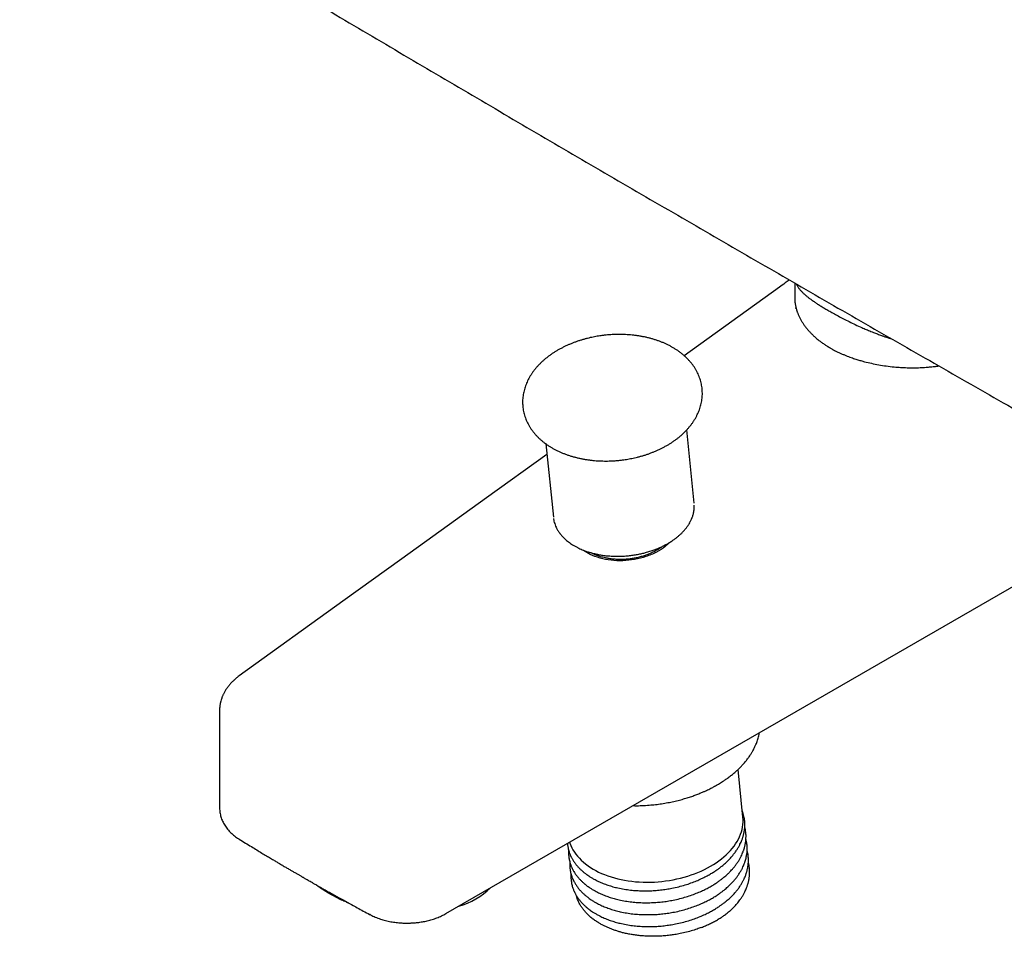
# Model space of a CAD drawing. Header units: millimetres. Extents: x 8 to 1762, y 12 to 2803.
# Tile 1 of 119: x 1478 to 1593, y 291 to 397. Entities that reach past the tile are written whole.
import ezdxf

# ---------------------------------------------------------------- set-up
doc = ezdxf.new("R2010")
doc.units = ezdxf.units.MM

msp = doc.modelspace()

# ---------------------------------------------------------------- linework, layer by layer
at = {"color": 7, "linetype": 'Continuous', "lineweight": 30}
for p, q in [((1566.94, 366.29), (1555.85, 358.31)), ((1568.74, 366.78), (1568.74, 365.12)), ((1568.87, 363.96), (1568.86, 363.89)), ((1568.86, 363.87), (1568.86, 363.84)), ((1568.86, 363.83), (1568.86, 363.84)), ((1568.87, 363.87), (1568.87, 363.89)), ((1568.87, 363.84), (1568.87, 363.85)), ((1557.01, 341.13), (1556.16, 349.67)), ((1539.74, 348.03), (1540.6, 339.49)), ((1528.08, 293.27), (1597.97, 333.61)), ((1501.7, 316.98), (1501.7, 305.61)), ((1562.69, 304.52), (1562.14, 310.08)), ((1519.24, 293.14), (1519.19, 293.17)), ((1528.08, 293.27), (1528.02, 293.24))]:
    msp.add_line(p, q, dxfattribs=at)
at = {"color": 7, "linetype": 'Continuous', "lineweight": 30, "flags": 128}
for points in [[(1539.86, 346.8), (1532.81, 341.73), (1522.94, 334.62), (1516.07, 329.68), (1503.99, 320.98)], [(1542.49, 301.58), (1542.52, 301.48), (1542.62, 301.22), (1542.75, 300.95), (1542.89, 300.69), (1543.05, 300.44), (1543.23, 300.19), (1543.42, 299.95), (1543.63, 299.71), (1543.86, 299.48), (1544.1, 299.26), (1544.36, 299.05), (1544.64, 298.84), (1544.93, 298.65), (1545.23, 298.46), (1545.55, 298.28), (1545.88, 298.11), (1546.22, 297.95), (1546.58, 297.81), (1546.94, 297.67), (1547.32, 297.54), (1547.71, 297.43), (1548.1, 297.32), (1548.5, 297.23), (1548.91, 297.15), (1549.33, 297.08), (1549.75, 297.03), (1550.18, 296.98), (1550.61, 296.95), (1551.05, 296.93), (1551.49, 296.92), (1551.93, 296.93), (1552.37, 296.94), (1552.81, 296.97), (1553.25, 297.01), (1553.69, 297.07), (1554.13, 297.13), (1554.56, 297.21), (1554.99, 297.3), (1555.42, 297.4), (1555.84, 297.51), (1556.26, 297.63), (1556.66, 297.77), (1557.06, 297.91), (1557.45, 298.07), (1557.83, 298.23), (1558.21, 298.41), (1558.57, 298.59), (1558.92, 298.78), (1559.25, 298.99), (1559.58, 299.2), (1559.89, 299.42), (1560.19, 299.64), (1560.47, 299.88), (1560.74, 300.12), (1560.99, 300.36), (1561.23, 300.62), (1561.45, 300.87), (1561.66, 301.14), (1561.84, 301.4), (1562.01, 301.68), (1562.17, 301.95), (1562.3, 302.23), (1562.41, 302.51), (1562.51, 302.79), (1562.59, 303.07), (1562.65, 303.36), (1562.69, 303.64), (1562.71, 303.92), (1562.71, 304.21), (1562.7, 304.49), (1562.69, 304.52)]]:
    msp.add_lwpolyline(points, dxfattribs=at)
at = {"color": 7, "linetype": 'Continuous', "lineweight": 30}
msp.add_arc((1527.19, 302.55), 8.75, 285.8499, 314.1447, dxfattribs=at)
for points, knots in [([(1478.4, 420.08), (1479.31, 419.53), (1481.35, 418.3), (1486.21, 415.38), (1492.99, 411.31), (1501.45, 406.26), (1509.93, 401.22), (1518.41, 396.19), (1526.9, 391.18), (1535.4, 386.18), (1543.91, 381.2), (1552.43, 376.23), (1560.96, 371.28), (1569.5, 366.34), (1578.04, 361.41), (1586.6, 356.51), (1595.16, 351.61), (1603.73, 346.73), (1612.31, 341.87), (1620.9, 337.02), (1629.49, 332.19), (1638.1, 327.37), (1646.71, 322.57), (1654.27, 318.37), (1659.27, 315.6), (1661.4, 314.43), (1661.71, 314.26)], [0, 0, 0, 0, 0.014985, 0.033799, 0.080385, 0.126971, 0.173558, 0.220146, 0.266734, 0.313323, 0.359912, 0.406501, 0.45309, 0.499679, 0.546269, 0.592858, 0.639448, 0.686037, 0.732625, 0.779214, 0.825802, 0.872389, 0.918976, 0.965563, 0.995019, 1, 1, 1, 1]), ([(1568.1, 367.15), (1567.94, 367.03), (1567.55, 366.74), (1567.17, 366.46), (1566.94, 366.29)], [0, 0, 0, 0, 0.403359, 1, 1, 1, 1]), ([(1568.93, 366.67), (1568.94, 366.65), (1568.98, 366.55), (1569.09, 366.36), (1569.27, 366.1), (1569.49, 365.85), (1569.73, 365.61), (1569.94, 365.42), (1570.1, 365.28), (1570.22, 365.18), (1570.34, 365.08), (1570.47, 364.98), (1570.6, 364.89), (1570.8, 364.75), (1571.06, 364.56), (1571.42, 364.33), (1571.81, 364.08), (1572.24, 363.82), (1572.7, 363.55), (1573.21, 363.26), (1573.79, 362.94), (1574.41, 362.61), (1575.08, 362.28), (1575.8, 361.93), (1576.38, 361.67), (1576.81, 361.48), (1577.07, 361.37), (1577.33, 361.26), (1577.61, 361.14), (1577.88, 361.04), (1578.13, 360.94), (1578.37, 360.85), (1578.6, 360.76), (1578.82, 360.68), (1579.06, 360.59), (1579.35, 360.49), (1579.7, 360.38), (1579.94, 360.3), (1580.04, 360.27)], [0, 0, 0, 0, 0.00988, 0.052168, 0.096346, 0.140031, 0.180168, 0.216765, 0.233055, 0.24916, 0.265082, 0.280821, 0.296379, 0.311757, 0.347297, 0.381861, 0.421762, 0.460342, 0.497639, 0.540371, 0.584684, 0.630631, 0.678264, 0.727628, 0.778763, 0.79514, 0.812011, 0.829374, 0.847231, 0.865584, 0.880351, 0.895425, 0.910805, 0.925163, 0.935458, 0.956291, 0.980261, 1, 1, 1, 1]), ([(1568.73, 365.1), (1568.73, 365.01), (1568.73, 364.83), (1568.76, 364.57), (1568.79, 364.34), (1568.83, 364.14), (1568.87, 363.96), (1568.9, 363.82), (1568.94, 363.69), (1568.97, 363.58), (1569.01, 363.46), (1569.05, 363.34), (1569.1, 363.23), (1569.17, 363.05), (1569.29, 362.8), (1569.44, 362.5), (1569.62, 362.21), (1569.81, 361.91), (1570.04, 361.6), (1570.29, 361.3), (1570.55, 361.01), (1570.82, 360.74), (1571.08, 360.5), (1571.32, 360.29), (1571.56, 360.1), (1571.78, 359.93), (1571.99, 359.78), (1572.16, 359.66), (1572.32, 359.56), (1572.45, 359.47), (1572.56, 359.4), (1572.64, 359.35), (1572.71, 359.31), (1572.8, 359.25), (1572.92, 359.18), (1573.07, 359.1), (1573.28, 358.99), (1573.54, 358.85), (1573.85, 358.7), (1574.19, 358.55), (1574.52, 358.4), (1574.84, 358.28), (1575.15, 358.16), (1575.52, 358.02), (1575.95, 357.88), (1576.42, 357.74), (1576.99, 357.58), (1577.68, 357.42), (1578.52, 357.25), (1579.41, 357.11), (1580.26, 357.01), (1581.08, 356.95), (1581.85, 356.91), (1582.6, 356.9), (1583.33, 356.92), (1583.99, 356.96), (1584.58, 357.01), (1585.08, 357.06), (1585.39, 357.1), (1585.53, 357.12)], [0, 0, 0, 0, 0.017461, 0.034406, 0.049249, 0.061987, 0.07262, 0.0826, 0.090258, 0.097792, 0.105361, 0.112964, 0.120565, 0.128139, 0.148932, 0.170327, 0.189566, 0.21059, 0.233635, 0.25671, 0.278537, 0.299712, 0.32057, 0.335868, 0.352144, 0.369484, 0.380198, 0.391273, 0.401379, 0.409536, 0.415855, 0.420152, 0.423761, 0.428973, 0.435828, 0.444323, 0.454457, 0.469725, 0.487376, 0.504873, 0.521594, 0.537539, 0.55271, 0.567108, 0.591497, 0.613295, 0.633689, 0.669275, 0.705923, 0.743618, 0.782345, 0.814067, 0.846241, 0.877532, 0.907708, 0.936778, 0.960163, 0.982783, 1, 1, 1, 1]), ([(1546.76, 360.72), (1546.61, 360.7), (1546.41, 360.68), (1546.11, 360.64), (1545.85, 360.6), (1545.55, 360.55), (1545.23, 360.49), (1544.9, 360.42), (1544.56, 360.33), (1544.22, 360.24), (1543.87, 360.14), (1543.52, 360.03), (1543.17, 359.91), (1542.83, 359.78), (1542.49, 359.64), (1542.15, 359.49), (1541.82, 359.33), (1541.49, 359.17), (1541.17, 358.99), (1540.85, 358.8), (1540.55, 358.61), (1540.25, 358.4), (1539.97, 358.19), (1539.69, 357.97), (1539.42, 357.74), (1539.17, 357.51), (1538.92, 357.26), (1538.69, 357.01), (1538.48, 356.76), (1538.27, 356.5), (1538.08, 356.23), (1537.91, 355.95), (1537.75, 355.67), (1537.6, 355.39), (1537.47, 355.1), (1537.36, 354.81), (1537.26, 354.52), (1537.18, 354.22), (1537.11, 353.93), (1537.06, 353.63), (1537.03, 353.33), (1537.01, 353.02), (1537.02, 352.72), (1537.03, 352.42), (1537.07, 352.12), (1537.12, 351.82), (1537.19, 351.52), (1537.28, 351.23), (1537.39, 350.93), (1537.51, 350.64), (1537.65, 350.35), (1537.81, 350.07), (1537.99, 349.79), (1538.19, 349.52), (1538.4, 349.25), (1538.63, 348.99), (1538.88, 348.73), (1539.14, 348.5), (1539.41, 348.27), (1539.68, 348.07), (1539.96, 347.87), (1540.25, 347.68), (1540.55, 347.51), (1540.86, 347.34), (1541.18, 347.18), (1541.51, 347.03), (1541.85, 346.89), (1542.2, 346.76), (1542.56, 346.64), (1542.92, 346.54), (1543.28, 346.44), (1543.66, 346.35), (1544.03, 346.27), (1544.41, 346.21), (1544.8, 346.15), (1545.19, 346.11), (1545.57, 346.07), (1545.96, 346.05), (1546.35, 346.04), (1546.73, 346.03), (1547.08, 346.04), (1547.4, 346.05), (1547.67, 346.06), (1547.94, 346.08), (1548.12, 346.1), (1548.22, 346.11)], [0, 0, 0, 0, 0.01363, 0.019165, 0.028353, 0.037894, 0.048131, 0.058815, 0.069849, 0.081153, 0.09267, 0.104362, 0.116196, 0.12815, 0.140205, 0.152348, 0.164567, 0.176852, 0.189195, 0.201589, 0.214028, 0.226504, 0.239011, 0.251542, 0.264089, 0.276645, 0.289201, 0.30175, 0.314283, 0.326792, 0.339268, 0.351704, 0.364096, 0.376438, 0.388728, 0.400967, 0.413156, 0.4253, 0.437407, 0.449485, 0.461545, 0.473599, 0.485662, 0.497749, 0.509875, 0.522056, 0.534304, 0.546636, 0.559068, 0.571615, 0.584293, 0.597114, 0.610089, 0.623226, 0.63653, 0.650003, 0.663643, 0.677446, 0.689913, 0.70244, 0.715015, 0.727629, 0.740273, 0.752938, 0.765615, 0.778297, 0.790979, 0.803653, 0.816315, 0.828962, 0.84159, 0.854196, 0.866777, 0.879329, 0.891846, 0.904321, 0.916738, 0.929074, 0.941281, 0.953256, 0.96472, 0.975037, 0.982448, 0.990701, 1, 1, 1, 1]), ([(1548.22, 346.11), (1548.37, 346.13), (1548.57, 346.15), (1548.87, 346.19), (1549.13, 346.23), (1549.43, 346.28), (1549.75, 346.34), (1550.08, 346.41), (1550.42, 346.49), (1550.76, 346.58), (1551.11, 346.68), (1551.46, 346.79), (1551.81, 346.91), (1552.15, 347.05), (1552.49, 347.18), (1552.83, 347.33), (1553.17, 347.49), (1553.49, 347.66), (1553.81, 347.84), (1554.13, 348.02), (1554.43, 348.22), (1554.73, 348.42), (1555.02, 348.63), (1555.29, 348.85), (1555.56, 349.08), (1555.81, 349.32), (1556.06, 349.56), (1556.29, 349.81), (1556.5, 350.07), (1556.71, 350.33), (1556.9, 350.6), (1557.07, 350.87), (1557.23, 351.15), (1557.38, 351.44), (1557.51, 351.72), (1557.62, 352.01), (1557.72, 352.31), (1557.8, 352.6), (1557.87, 352.9), (1557.92, 353.2), (1557.95, 353.5), (1557.97, 353.8), (1557.96, 354.1), (1557.95, 354.41), (1557.91, 354.71), (1557.86, 355.01), (1557.79, 355.3), (1557.7, 355.6), (1557.59, 355.89), (1557.47, 356.19), (1557.33, 356.47), (1557.17, 356.76), (1556.99, 357.04), (1556.79, 357.31), (1556.58, 357.58), (1556.35, 357.84), (1556.1, 358.09), (1555.84, 358.33), (1555.57, 358.55), (1555.31, 358.76), (1555.03, 358.95), (1554.73, 359.14), (1554.43, 359.32), (1554.12, 359.49), (1553.8, 359.65), (1553.47, 359.8), (1553.13, 359.94), (1552.78, 360.06), (1552.43, 360.18), (1552.06, 360.29), (1551.7, 360.39), (1551.32, 360.48), (1550.95, 360.55), (1550.57, 360.62), (1550.18, 360.67), (1549.79, 360.72), (1549.41, 360.75), (1549.02, 360.78), (1548.63, 360.79), (1548.25, 360.79), (1547.9, 360.79), (1547.59, 360.78), (1547.31, 360.76), (1547.04, 360.74), (1546.86, 360.73), (1546.76, 360.72)], [0, 0, 0, 0, 0.01363, 0.019165, 0.028353, 0.037894, 0.048131, 0.058815, 0.069849, 0.081153, 0.09267, 0.104362, 0.116196, 0.12815, 0.140205, 0.152348, 0.164567, 0.176852, 0.189195, 0.201589, 0.214028, 0.226504, 0.239011, 0.251542, 0.264089, 0.276645, 0.289201, 0.30175, 0.314283, 0.326792, 0.339268, 0.351704, 0.364096, 0.376438, 0.388728, 0.400967, 0.413156, 0.4253, 0.437407, 0.449485, 0.461545, 0.473599, 0.485662, 0.497749, 0.509875, 0.522056, 0.534304, 0.546636, 0.559068, 0.571615, 0.584293, 0.597114, 0.610089, 0.623226, 0.63653, 0.650003, 0.663643, 0.677446, 0.689913, 0.70244, 0.715015, 0.727629, 0.740273, 0.752938, 0.765615, 0.778297, 0.790979, 0.803653, 0.816315, 0.828962, 0.84159, 0.854196, 0.866777, 0.879329, 0.891846, 0.904321, 0.916738, 0.929074, 0.941281, 0.953256, 0.96472, 0.975037, 0.982448, 0.990701, 1, 1, 1, 1]), ([(1540.62, 339.33), (1540.63, 339.28), (1540.65, 339.12), (1540.71, 338.88), (1540.8, 338.59), (1540.92, 338.32), (1541.03, 338.09), (1541.14, 337.91), (1541.23, 337.77), (1541.3, 337.67), (1541.37, 337.58), (1541.43, 337.5), (1541.51, 337.4), (1541.63, 337.26), (1541.77, 337.11), (1541.94, 336.94), (1542.14, 336.77), (1542.35, 336.6), (1542.59, 336.43), (1542.85, 336.26), (1543.13, 336.09), (1543.42, 335.94), (1543.69, 335.81), (1543.95, 335.69), (1544.18, 335.6), (1544.38, 335.53), (1544.57, 335.46), (1544.8, 335.39), (1545.07, 335.31), (1545.39, 335.23), (1545.77, 335.15), (1546.22, 335.06), (1546.75, 334.99), (1547.3, 334.95), (1547.83, 334.93), (1548.36, 334.93), (1548.91, 334.95), (1549.48, 335), (1550.03, 335.08), (1550.54, 335.17), (1551.02, 335.27), (1551.5, 335.4), (1551.98, 335.54), (1552.44, 335.71), (1552.82, 335.86), (1553.11, 335.99), (1553.32, 336.09), (1553.49, 336.17), (1553.62, 336.24), (1553.72, 336.29), (1553.84, 336.36), (1553.98, 336.44), (1554.15, 336.54), (1554.34, 336.66), (1554.57, 336.81), (1554.83, 337), (1555.11, 337.22), (1555.37, 337.45), (1555.6, 337.67), (1555.83, 337.92), (1556.05, 338.17), (1556.25, 338.45), (1556.42, 338.71), (1556.55, 338.93), (1556.63, 339.1), (1556.69, 339.23), (1556.73, 339.33), (1556.77, 339.43), (1556.82, 339.55), (1556.87, 339.71), (1556.92, 339.89), (1556.97, 340.11), (1557.01, 340.34), (1557.03, 340.59), (1557.03, 340.78), (1557.03, 340.88), (1557.03, 340.9)], [0, 0, 0, 0, 0.009391, 0.027414, 0.045062, 0.062336, 0.07881, 0.090342, 0.099665, 0.106779, 0.111868, 0.11743, 0.124259, 0.134122, 0.145791, 0.158538, 0.171954, 0.186038, 0.200788, 0.216204, 0.232284, 0.247953, 0.261781, 0.275079, 0.286066, 0.295059, 0.304088, 0.313513, 0.326457, 0.340404, 0.356047, 0.37591, 0.397993, 0.422295, 0.44198, 0.462914, 0.485096, 0.508188, 0.530308, 0.551169, 0.570772, 0.589115, 0.611614, 0.631877, 0.649904, 0.661955, 0.67224, 0.680362, 0.686329, 0.69054, 0.696235, 0.703415, 0.712081, 0.722235, 0.733877, 0.749814, 0.766863, 0.783395, 0.799387, 0.814841, 0.833397, 0.851108, 0.867973, 0.88365, 0.89258, 0.900183, 0.90646, 0.911859, 0.919027, 0.928395, 0.939963, 0.953305, 0.967382, 0.982152, 0.997617, 1, 1, 1, 1]), ([(1554.08, 336.5), (1553.94, 336.35), (1553.55, 335.94), (1552.63, 335.38), (1551.41, 334.86), (1550.08, 334.52), (1548.69, 334.38), (1547.31, 334.43), (1546.02, 334.69), (1544.92, 335.08), (1544.38, 335.45), (1544.13, 335.62)], [0, 0, 0, 0, 0.0652465, 0.1848067, 0.3046514, 0.4244859, 0.5439856, 0.6634315, 0.7831626, 0.9033067, 1, 1, 1, 1]), ([(1553.31, 336.08), (1553.28, 336.06), (1553.21, 336), (1553.09, 335.92), (1552.97, 335.84), (1552.88, 335.78), (1552.8, 335.73), (1552.7, 335.67), (1552.55, 335.57), (1552.32, 335.45), (1552.04, 335.31), (1551.69, 335.16), (1551.29, 335.01), (1550.85, 334.88), (1550.39, 334.76), (1549.92, 334.67), (1549.44, 334.6), (1548.97, 334.56), (1548.49, 334.55), (1548.02, 334.56), (1547.56, 334.59), (1547.11, 334.65), (1546.72, 334.72), (1546.38, 334.8), (1546.12, 334.87), (1545.91, 334.94), (1545.75, 334.99), (1545.65, 335.03), (1545.59, 335.06), (1545.53, 335.08), (1545.46, 335.11), (1545.38, 335.15), (1545.26, 335.2), (1545.14, 335.26), (1545.06, 335.31), (1545.02, 335.33)], [0, 0, 0, 0, 0.013353, 0.037066, 0.055256, 0.067911, 0.077065, 0.088233, 0.112006, 0.142239, 0.178952, 0.222174, 0.271711, 0.323048, 0.374503, 0.426018, 0.477332, 0.52847, 0.579452, 0.630285, 0.680966, 0.731493, 0.781432, 0.818898, 0.851064, 0.877949, 0.899562, 0.910449, 0.919254, 0.925978, 0.933364, 0.946179, 0.962606, 0.983577, 1, 1, 1, 1]), ([(1503.99, 320.98), (1503.91, 320.92), (1503.77, 320.82), (1503.59, 320.67), (1503.45, 320.55), (1503.35, 320.46), (1503.24, 320.36), (1503.12, 320.24), (1503, 320.1), (1502.89, 319.98), (1502.8, 319.88), (1502.73, 319.78), (1502.65, 319.68), (1502.57, 319.58), (1502.49, 319.45), (1502.4, 319.31), (1502.31, 319.16), (1502.23, 319.02), (1502.15, 318.87), (1502.09, 318.74), (1502.04, 318.62), (1501.99, 318.51), (1501.94, 318.36), (1501.87, 318.16), (1501.82, 317.96), (1501.78, 317.79), (1501.75, 317.63), (1501.72, 317.45), (1501.7, 317.22), (1501.7, 317.06), (1501.7, 316.98)], [0, 0, 0, 0, 0.056616, 0.103637, 0.140962, 0.168508, 0.189293, 0.229461, 0.272109, 0.302321, 0.33085, 0.355376, 0.379737, 0.406184, 0.439533, 0.475547, 0.508004, 0.55024, 0.584202, 0.613874, 0.640995, 0.665706, 0.69294, 0.742704, 0.799235, 0.824561, 0.856962, 0.897008, 0.944695, 1, 1, 1, 1]), ([(1549.88, 305.85), (1550.03, 305.85), (1550.45, 305.84), (1551.15, 305.86), (1551.93, 305.92), (1552.69, 306), (1553.4, 306.1), (1554.11, 306.23), (1554.8, 306.37), (1555.44, 306.54), (1556.04, 306.71), (1556.59, 306.88), (1557.09, 307.06), (1557.55, 307.24), (1557.95, 307.4), (1558.28, 307.55), (1558.57, 307.68), (1558.83, 307.81), (1559.06, 307.93), (1559.26, 308.03), (1559.41, 308.11), (1559.52, 308.17), (1559.61, 308.23), (1559.72, 308.29), (1559.88, 308.38), (1560.08, 308.51), (1560.34, 308.67), (1560.65, 308.88), (1561.01, 309.13), (1561.38, 309.42), (1561.74, 309.71), (1562.06, 310), (1562.37, 310.3), (1562.67, 310.61), (1562.96, 310.94), (1563.23, 311.29), (1563.48, 311.63), (1563.68, 311.95), (1563.84, 312.23), (1563.97, 312.46), (1564.06, 312.64), (1564.14, 312.82), (1564.22, 313.01), (1564.31, 313.23), (1564.39, 313.47), (1564.47, 313.73), (1564.54, 314.01), (1564.59, 314.22), (1564.61, 314.34), (1564.61, 314.35)], [0, 0, 0, 0, 0.021931, 0.060842, 0.101342, 0.134889, 0.169454, 0.204839, 0.238904, 0.271071, 0.30134, 0.32971, 0.356182, 0.380755, 0.40343, 0.420875, 0.437001, 0.451808, 0.465295, 0.477241, 0.486759, 0.492807, 0.49728, 0.503562, 0.512853, 0.525817, 0.542087, 0.561667, 0.587714, 0.614368, 0.640453, 0.665968, 0.690911, 0.715283, 0.743774, 0.77144, 0.79825, 0.82292, 0.844769, 0.86082, 0.874907, 0.887233, 0.900982, 0.917256, 0.936055, 0.954196, 0.974619, 0.997504, 1, 1, 1, 1]), ([(1501.7, 305.61), (1501.7, 305.59), (1501.69, 305.49), (1501.71, 305.3), (1501.74, 305.04), (1501.79, 304.79), (1501.85, 304.54), (1501.94, 304.29), (1502.04, 304.05), (1502.16, 303.81), (1502.3, 303.57), (1502.46, 303.33), (1502.63, 303.1), (1502.82, 302.88), (1503.02, 302.68), (1503.23, 302.49), (1503.45, 302.31), (1503.68, 302.14), (1503.86, 302.02), (1503.97, 301.96), (1503.99, 301.94)], [0, 0, 0, 0, 0.014408, 0.070762, 0.127477, 0.184679, 0.242511, 0.301121, 0.360659, 0.42128, 0.483134, 0.546364, 0.611091, 0.677409, 0.737839, 0.799036, 0.860885, 0.923249, 0.98598, 1, 1, 1, 1]), ([(1562.78, 304.78), (1562.75, 304.88), (1562.7, 305.05), (1562.64, 305.22), (1562.62, 305.29)], [0, 0, 0, 0, 0.5450477, 1, 1, 1, 1]), ([(1561.78, 300.4), (1561.86, 300.51), (1562.01, 300.73), (1562.2, 301.04), (1562.35, 301.33), (1562.47, 301.59), (1562.56, 301.81), (1562.63, 301.99), (1562.67, 302.12), (1562.71, 302.24), (1562.74, 302.35), (1562.78, 302.49), (1562.82, 302.66), (1562.85, 302.85), (1562.88, 303.04), (1562.9, 303.22), (1562.91, 303.38), (1562.92, 303.53), (1562.92, 303.71), (1562.91, 303.92), (1562.89, 304.17), (1562.85, 304.46), (1562.8, 304.67), (1562.78, 304.78)], [0, 0, 0, 0, 0.08116, 0.155617, 0.223154, 0.283607, 0.336593, 0.372291, 0.402677, 0.427731, 0.451369, 0.481519, 0.520861, 0.566175, 0.60897, 0.647996, 0.683248, 0.715442, 0.75271, 0.799926, 0.856993, 0.923757, 1, 1, 1, 1]), ([(1561.92, 299.01), (1562, 299.12), (1562.15, 299.34), (1562.34, 299.65), (1562.49, 299.94), (1562.61, 300.21), (1562.7, 300.42), (1562.77, 300.6), (1562.81, 300.73), (1562.85, 300.85), (1562.88, 300.97), (1562.92, 301.1), (1562.95, 301.27), (1562.99, 301.46), (1563.02, 301.65), (1563.04, 301.83), (1563.05, 301.99), (1563.05, 302.14), (1563.06, 302.32), (1563.05, 302.53), (1563.03, 302.78), (1562.99, 303.08), (1562.94, 303.28), (1562.91, 303.39)], [0, 0, 0, 0, 0.08116, 0.155617, 0.223154, 0.283607, 0.336593, 0.372291, 0.402677, 0.427731, 0.451369, 0.481519, 0.520861, 0.566175, 0.60897, 0.647996, 0.683248, 0.715442, 0.75271, 0.799926, 0.856993, 0.923757, 1, 1, 1, 1]), ([(1503.99, 301.94), (1504.23, 301.79), (1504.7, 301.5), (1505.39, 301.08), (1506.02, 300.69), (1506.61, 300.34), (1507.14, 300.02), (1507.63, 299.73), (1508.06, 299.47), (1508.44, 299.25), (1508.75, 299.06), (1509.01, 298.9), (1509.22, 298.78), (1509.41, 298.67), (1509.59, 298.56), (1509.78, 298.45), (1510.01, 298.32), (1510.29, 298.15), (1510.6, 297.98), (1510.84, 297.83), (1511.02, 297.73), (1511.15, 297.65), (1511.26, 297.59), (1511.37, 297.53), (1511.48, 297.47), (1511.59, 297.4), (1511.73, 297.32), (1511.91, 297.22), (1512.13, 297.09), (1512.38, 296.95), (1512.67, 296.78), (1513, 296.59), (1513.37, 296.38), (1513.79, 296.14), (1514.25, 295.88), (1514.76, 295.6), (1515.3, 295.3), (1515.87, 294.98), (1516.47, 294.65), (1517.1, 294.3), (1517.76, 293.94), (1518.46, 293.56), (1518.94, 293.3), (1519.19, 293.17)], [0, 0, 0, 0, 0.049932, 0.096401, 0.139405, 0.178946, 0.215024, 0.247086, 0.275807, 0.301187, 0.323227, 0.339307, 0.352983, 0.36484, 0.376913, 0.389375, 0.402227, 0.42321, 0.444326, 0.462851, 0.471779, 0.480036, 0.487689, 0.494738, 0.501183, 0.508194, 0.517092, 0.529059, 0.54331, 0.559845, 0.578664, 0.599767, 0.624644, 0.65209, 0.682106, 0.71469, 0.749844, 0.787566, 0.825485, 0.865689, 0.908175, 0.952946, 1, 1, 1, 1]), ([(1562.06, 297.62), (1562.14, 297.74), (1562.29, 297.95), (1562.48, 298.27), (1562.63, 298.56), (1562.75, 298.82), (1562.84, 299.03), (1562.91, 299.21), (1562.95, 299.34), (1562.99, 299.46), (1563.02, 299.58), (1563.06, 299.72), (1563.09, 299.89), (1563.13, 300.08), (1563.16, 300.27), (1563.18, 300.44), (1563.19, 300.6), (1563.19, 300.76), (1563.2, 300.93), (1563.19, 301.14), (1563.17, 301.39), (1563.13, 301.69), (1563.08, 301.89), (1563.05, 302.01)], [0, 0, 0, 0, 0.08116, 0.155617, 0.223154, 0.283607, 0.336593, 0.372291, 0.402677, 0.427731, 0.451369, 0.481519, 0.520861, 0.566175, 0.60897, 0.647996, 0.683248, 0.715442, 0.75271, 0.799926, 0.856993, 0.923757, 1, 1, 1, 1]), ([(1542.24, 301.44), (1542.24, 301.44), (1542.25, 301.39), (1542.26, 301.29), (1542.28, 301.14), (1542.31, 300.94), (1542.35, 300.79), (1542.37, 300.71)], [0, 0, 0, 0, 0.032275, 0.180974, 0.392276, 0.665586, 1, 1, 1, 1]), ([(1542.37, 300.71), (1542.39, 300.64), (1542.42, 300.5), (1542.49, 300.32), (1542.55, 300.17), (1542.59, 300.06), (1542.63, 299.97), (1542.67, 299.89), (1542.72, 299.79), (1542.78, 299.68), (1542.86, 299.54), (1542.96, 299.38), (1543.07, 299.23), (1543.17, 299.09), (1543.26, 298.97), (1543.35, 298.87), (1543.43, 298.77), (1543.52, 298.67), (1543.63, 298.56), (1543.74, 298.44), (1543.86, 298.34), (1543.95, 298.25), (1544.01, 298.2), (1544.07, 298.15), (1544.13, 298.1), (1544.22, 298.02), (1544.35, 297.92), (1544.52, 297.8), (1544.74, 297.64), (1545.01, 297.47), (1545.22, 297.35), (1545.33, 297.29)], [0, 0, 0, 0, 0.054309, 0.100213, 0.137594, 0.166372, 0.186493, 0.205874, 0.229572, 0.258022, 0.296138, 0.340262, 0.383305, 0.42144, 0.454648, 0.48292, 0.508123, 0.537197, 0.570784, 0.608431, 0.642394, 0.669851, 0.683209, 0.695923, 0.713928, 0.737728, 0.767297, 0.81232, 0.866212, 0.928834, 1, 1, 1, 1]), ([(1542.38, 300.66), (1542.38, 300.65), (1542.38, 300.58), (1542.37, 300.45), (1542.37, 300.3), (1542.38, 300.19), (1542.38, 300.11), (1542.39, 300.02), (1542.4, 299.91), (1542.42, 299.75), (1542.45, 299.55), (1542.49, 299.4), (1542.51, 299.32)], [0, 0, 0, 0, 0.01383, 0.155802, 0.28291, 0.347757, 0.407951, 0.465198, 0.547374, 0.664148, 0.81519, 1, 1, 1, 1]), ([(1557.28, 297.08), (1557.47, 297.16), (1557.85, 297.33), (1558.38, 297.59), (1558.85, 297.85), (1559.27, 298.1), (1559.63, 298.34), (1559.95, 298.57), (1560.21, 298.78), (1560.45, 298.97), (1560.65, 299.15), (1560.82, 299.31), (1560.98, 299.47), (1561.15, 299.64), (1561.35, 299.86), (1561.57, 300.12), (1561.71, 300.3), (1561.78, 300.4)], [0, 0, 0, 0, 0.103119, 0.199723, 0.289486, 0.372164, 0.447578, 0.51561, 0.576187, 0.629275, 0.679829, 0.72099, 0.759152, 0.805073, 0.861609, 0.926644, 1, 1, 1, 1]), ([(1562.2, 296.24), (1562.28, 296.35), (1562.43, 296.56), (1562.62, 296.88), (1562.77, 297.17), (1562.89, 297.43), (1562.98, 297.65), (1563.04, 297.82), (1563.09, 297.95), (1563.13, 298.07), (1563.16, 298.19), (1563.19, 298.33), (1563.23, 298.5), (1563.27, 298.69), (1563.3, 298.88), (1563.32, 299.05), (1563.33, 299.21), (1563.33, 299.37), (1563.33, 299.54), (1563.33, 299.75), (1563.31, 300), (1563.27, 300.3), (1563.22, 300.51), (1563.19, 300.62)], [0, 0, 0, 0, 0.08116, 0.155617, 0.223154, 0.283607, 0.336593, 0.372291, 0.402677, 0.427731, 0.451369, 0.481519, 0.520861, 0.566175, 0.60897, 0.647996, 0.683248, 0.715442, 0.75271, 0.799926, 0.856993, 0.923757, 1, 1, 1, 1]), ([(1542.51, 299.32), (1542.53, 299.25), (1542.56, 299.11), (1542.63, 298.93), (1542.69, 298.78), (1542.73, 298.67), (1542.77, 298.58), (1542.81, 298.5), (1542.86, 298.41), (1542.92, 298.29), (1543, 298.15), (1543.1, 297.99), (1543.21, 297.84), (1543.31, 297.7), (1543.4, 297.58), (1543.48, 297.48), (1543.57, 297.38), (1543.66, 297.28), (1543.77, 297.17), (1543.88, 297.05), (1544, 296.95), (1544.09, 296.87), (1544.15, 296.81), (1544.2, 296.76), (1544.27, 296.71), (1544.36, 296.63), (1544.49, 296.53), (1544.66, 296.41), (1544.88, 296.25), (1545.15, 296.08), (1545.36, 295.96), (1545.47, 295.9)], [0, 0, 0, 0, 0.054309, 0.100213, 0.137594, 0.166372, 0.186493, 0.205874, 0.229572, 0.258022, 0.296138, 0.340262, 0.383305, 0.42144, 0.454648, 0.48292, 0.508123, 0.537197, 0.570784, 0.608431, 0.642394, 0.669851, 0.683209, 0.695923, 0.713928, 0.737728, 0.767297, 0.81232, 0.866212, 0.928834, 1, 1, 1, 1]), ([(1542.52, 299.27), (1542.52, 299.26), (1542.51, 299.19), (1542.51, 299.06), (1542.51, 298.91), (1542.51, 298.8), (1542.52, 298.72), (1542.53, 298.63), (1542.54, 298.52), (1542.56, 298.36), (1542.59, 298.16), (1542.63, 298.01), (1542.64, 297.93)], [0, 0, 0, 0, 0.01383, 0.155802, 0.28291, 0.347757, 0.407951, 0.465198, 0.547374, 0.664148, 0.81519, 1, 1, 1, 1]), ([(1557.42, 295.69), (1557.61, 295.78), (1557.99, 295.94), (1558.52, 296.2), (1558.99, 296.46), (1559.41, 296.71), (1559.77, 296.96), (1560.08, 297.18), (1560.35, 297.39), (1560.59, 297.59), (1560.79, 297.76), (1560.96, 297.92), (1561.12, 298.08), (1561.29, 298.25), (1561.49, 298.47), (1561.71, 298.73), (1561.85, 298.91), (1561.92, 299.01)], [0, 0, 0, 0, 0.103119, 0.199723, 0.289486, 0.372164, 0.447578, 0.51561, 0.576187, 0.629275, 0.679829, 0.72099, 0.759152, 0.805073, 0.861609, 0.926644, 1, 1, 1, 1]), ([(1562.34, 294.85), (1562.42, 294.96), (1562.57, 295.17), (1562.76, 295.49), (1562.91, 295.78), (1563.03, 296.04), (1563.12, 296.26), (1563.18, 296.43), (1563.23, 296.57), (1563.26, 296.68), (1563.3, 296.8), (1563.33, 296.94), (1563.37, 297.11), (1563.41, 297.3), (1563.44, 297.49), (1563.45, 297.66), (1563.47, 297.82), (1563.47, 297.98), (1563.47, 298.15), (1563.47, 298.36), (1563.45, 298.61), (1563.41, 298.91), (1563.36, 299.12), (1563.33, 299.23)], [0, 0, 0, 0, 0.08116, 0.155617, 0.223154, 0.283607, 0.336593, 0.372291, 0.402677, 0.427731, 0.451369, 0.481519, 0.520861, 0.566175, 0.60897, 0.647996, 0.683248, 0.715442, 0.75271, 0.799926, 0.856993, 0.923757, 1, 1, 1, 1]), ([(1542.64, 297.93), (1542.67, 297.86), (1542.7, 297.72), (1542.77, 297.54), (1542.82, 297.39), (1542.87, 297.28), (1542.91, 297.19), (1542.95, 297.11), (1543, 297.02), (1543.06, 296.9), (1543.14, 296.76), (1543.24, 296.6), (1543.34, 296.45), (1543.45, 296.31), (1543.54, 296.19), (1543.62, 296.09), (1543.71, 296), (1543.8, 295.9), (1543.9, 295.78), (1544.02, 295.67), (1544.14, 295.56), (1544.23, 295.48), (1544.29, 295.42), (1544.34, 295.37), (1544.41, 295.32), (1544.5, 295.24), (1544.63, 295.15), (1544.8, 295.02), (1545.02, 294.86), (1545.29, 294.69), (1545.5, 294.58), (1545.61, 294.51)], [0, 0, 0, 0, 0.0543095, 0.100213, 0.1375942, 0.1663722, 0.1864927, 0.2058737, 0.2295716, 0.2580221, 0.2961377, 0.3402618, 0.3833049, 0.42144, 0.4546484, 0.4829195, 0.5081227, 0.537197, 0.5707842, 0.6084306, 0.6423942, 0.6698514, 0.6832091, 0.6959226, 0.7139285, 0.7377277, 0.7672971, 0.8123204, 0.8662115, 0.9288344, 1, 1, 1, 1]), ([(1542.66, 297.88), (1542.66, 297.87), (1542.65, 297.8), (1542.65, 297.67), (1542.65, 297.52), (1542.65, 297.41), (1542.66, 297.33), (1542.66, 297.24), (1542.68, 297.13), (1542.7, 296.97), (1542.73, 296.77), (1542.76, 296.63), (1542.78, 296.54)], [0, 0, 0, 0, 0.01383, 0.155802, 0.28291, 0.347757, 0.407951, 0.465198, 0.547374, 0.664148, 0.81519, 1, 1, 1, 1]), ([(1545.33, 297.29), (1545.5, 297.2), (1545.84, 297.02), (1546.39, 296.79), (1546.95, 296.58), (1547.53, 296.4), (1548.16, 296.24), (1548.85, 296.11), (1549.58, 296.01), (1550.3, 295.94), (1550.77, 295.93), (1551.01, 295.92)], [0, 0, 0, 0, 0.110077, 0.218569, 0.325184, 0.429652, 0.531732, 0.655646, 0.775163, 0.890013, 1, 1, 1, 1]), ([(1557.56, 294.3), (1557.75, 294.39), (1558.13, 294.55), (1558.66, 294.81), (1559.13, 295.07), (1559.55, 295.32), (1559.91, 295.57), (1560.22, 295.79), (1560.49, 296), (1560.73, 296.2), (1560.92, 296.37), (1561.1, 296.53), (1561.26, 296.69), (1561.43, 296.87), (1561.63, 297.08), (1561.85, 297.34), (1561.99, 297.53), (1562.06, 297.62)], [0, 0, 0, 0, 0.103119, 0.199723, 0.289486, 0.372164, 0.447578, 0.51561, 0.576187, 0.629275, 0.679829, 0.72099, 0.759152, 0.805073, 0.861609, 0.926644, 1, 1, 1, 1]), ([(1516.74, 294.5), (1516.61, 294.55), (1516.28, 294.68), (1515.76, 294.91), (1515.18, 295.2), (1514.6, 295.52), (1514.02, 295.88), (1513.45, 296.25), (1513.08, 296.52), (1512.9, 296.65)], [0, 0, 0, 0, 0.1027358, 0.2527292, 0.4027191, 0.5542311, 0.7065853, 0.8592224, 1, 1, 1, 1]), ([(1542.78, 296.54), (1542.8, 296.47), (1542.84, 296.34), (1542.91, 296.15), (1542.96, 296), (1543.01, 295.89), (1543.05, 295.8), (1543.09, 295.72), (1543.14, 295.63), (1543.2, 295.51), (1543.28, 295.37), (1543.38, 295.22), (1543.48, 295.06), (1543.59, 294.92), (1543.68, 294.81), (1543.76, 294.7), (1543.85, 294.61), (1543.94, 294.51), (1544.04, 294.39), (1544.16, 294.28), (1544.28, 294.17), (1544.36, 294.09), (1544.43, 294.03), (1544.48, 293.99), (1544.55, 293.93), (1544.64, 293.86), (1544.77, 293.76), (1544.94, 293.63), (1545.16, 293.48), (1545.43, 293.3), (1545.64, 293.19), (1545.75, 293.13)], [0, 0, 0, 0, 0.054309, 0.100213, 0.137594, 0.166372, 0.186493, 0.205874, 0.229572, 0.258022, 0.296138, 0.340262, 0.383305, 0.42144, 0.454648, 0.48292, 0.508123, 0.537197, 0.570784, 0.608431, 0.642394, 0.669851, 0.683209, 0.695923, 0.713928, 0.737728, 0.767297, 0.81232, 0.866212, 0.928834, 1, 1, 1, 1]), ([(1551.01, 295.92), (1551.24, 295.92), (1551.71, 295.91), (1552.41, 295.95), (1553.09, 296.01), (1553.77, 296.1), (1554.47, 296.23), (1555.2, 296.39), (1555.94, 296.6), (1556.63, 296.82), (1557.07, 297), (1557.28, 297.08)], [0, 0, 0, 0, 0.10997, 0.218385, 0.324948, 0.429389, 0.531466, 0.655407, 0.774979, 0.88991, 1, 1, 1, 1]), ([(1557.7, 292.91), (1557.89, 293), (1558.27, 293.16), (1558.8, 293.42), (1559.27, 293.68), (1559.68, 293.94), (1560.05, 294.18), (1560.36, 294.41), (1560.63, 294.61), (1560.87, 294.81), (1561.06, 294.98), (1561.24, 295.14), (1561.4, 295.3), (1561.57, 295.48), (1561.77, 295.69), (1561.99, 295.95), (1562.12, 296.14), (1562.2, 296.24)], [0, 0, 0, 0, 0.103119, 0.199723, 0.289486, 0.372164, 0.447578, 0.51561, 0.576187, 0.629275, 0.679829, 0.72099, 0.759152, 0.805073, 0.861609, 0.926644, 1, 1, 1, 1]), ([(1545.95, 292.15), (1545.81, 292.23), (1545.54, 292.4), (1545.16, 292.67), (1544.81, 292.96), (1544.5, 293.27), (1544.22, 293.57), (1543.98, 293.89), (1543.76, 294.21), (1543.56, 294.59), (1543.39, 294.97), (1543.32, 295.25), (1543.29, 295.36)], [0, 0, 0, 0, 0.098981, 0.197963, 0.298391, 0.39882, 0.49335, 0.587879, 0.683666, 0.779454, 0.910349, 1, 1, 1, 1]), ([(1545.47, 295.9), (1545.64, 295.81), (1545.98, 295.63), (1546.53, 295.4), (1547.09, 295.19), (1547.67, 295.01), (1548.3, 294.86), (1548.99, 294.72), (1549.72, 294.62), (1550.44, 294.55), (1550.91, 294.54), (1551.15, 294.53)], [0, 0, 0, 0, 0.110077, 0.218569, 0.325184, 0.429652, 0.531732, 0.655646, 0.775163, 0.890013, 1, 1, 1, 1]), ([(1551.15, 294.53), (1551.38, 294.53), (1551.85, 294.53), (1552.55, 294.56), (1553.23, 294.62), (1553.91, 294.71), (1554.61, 294.84), (1555.34, 295), (1556.07, 295.21), (1556.77, 295.43), (1557.2, 295.61), (1557.42, 295.69)], [0, 0, 0, 0, 0.10997, 0.218385, 0.324948, 0.429389, 0.531466, 0.655407, 0.774979, 0.88991, 1, 1, 1, 1]), ([(1545.61, 294.51), (1545.78, 294.42), (1546.12, 294.24), (1546.67, 294.01), (1547.23, 293.8), (1547.81, 293.63), (1548.44, 293.47), (1549.13, 293.33), (1549.86, 293.23), (1550.57, 293.16), (1551.05, 293.15), (1551.29, 293.14)], [0, 0, 0, 0, 0.110077, 0.218569, 0.325184, 0.429652, 0.531732, 0.655646, 0.775163, 0.890013, 1, 1, 1, 1]), ([(1551.29, 293.14), (1551.52, 293.14), (1551.99, 293.14), (1552.69, 293.17), (1553.37, 293.23), (1554.04, 293.33), (1554.75, 293.45), (1555.48, 293.61), (1556.21, 293.82), (1556.91, 294.05), (1557.34, 294.22), (1557.56, 294.3)], [0, 0, 0, 0, 0.1099703, 0.2183848, 0.3249478, 0.4293889, 0.531466, 0.6554068, 0.774979, 0.8899105, 1, 1, 1, 1]), ([(1557.85, 291.65), (1558.02, 291.71), (1558.34, 291.84), (1558.82, 292.06), (1559.28, 292.29), (1559.72, 292.54), (1560.12, 292.79), (1560.49, 293.04), (1560.85, 293.31), (1561.2, 293.6), (1561.48, 293.85), (1561.62, 294), (1561.67, 294.05)], [0, 0, 0, 0, 0.10736, 0.214885, 0.32241, 0.431293, 0.540174, 0.628191, 0.735554, 0.843105, 0.950652, 1, 1, 1, 1]), ([(1561.66, 294.04), (1561.77, 294.16), (1562.02, 294.43), (1562.23, 294.71), (1562.34, 294.85)], [0, 0, 0, 0, 0.467343, 1, 1, 1, 1]), ([(1519.19, 293.17), (1519.23, 293.15), (1519.35, 293.08), (1519.57, 292.97), (1519.85, 292.85), (1520.14, 292.74), (1520.44, 292.63), (1520.74, 292.54), (1521.04, 292.46), (1521.35, 292.38), (1521.66, 292.32), (1521.97, 292.27), (1522.27, 292.23), (1522.57, 292.2), (1522.83, 292.18), (1523.06, 292.16), (1523.29, 292.16), (1523.45, 292.15), (1523.55, 292.15)], [0, 0, 0, 0, 0.0298694, 0.1012356, 0.1724306, 0.2433849, 0.3140438, 0.3843619, 0.4542916, 0.5237678, 0.5926799, 0.660811, 0.727683, 0.792049, 0.8527712, 0.8958286, 0.9404898, 1, 1, 1, 1]), ([(1523.55, 292.15), (1523.66, 292.15), (1523.83, 292.16), (1524.07, 292.17), (1524.28, 292.18), (1524.53, 292.2), (1524.79, 292.23), (1525.06, 292.26), (1525.34, 292.31), (1525.63, 292.36), (1525.91, 292.42), (1526.19, 292.5), (1526.48, 292.58), (1526.76, 292.67), (1527.04, 292.77), (1527.31, 292.88), (1527.58, 293), (1527.84, 293.13), (1528, 293.22), (1528.08, 293.27)], [0, 0, 0, 0, 0.071673, 0.100976, 0.149579, 0.200064, 0.254239, 0.310794, 0.369212, 0.42909, 0.490145, 0.552176, 0.615033, 0.678604, 0.7428, 0.807542, 0.87276, 0.938378, 1, 1, 1, 1]), ([(1545.75, 293.13), (1545.92, 293.04), (1546.26, 292.86), (1546.81, 292.62), (1547.37, 292.41), (1547.95, 292.24), (1548.58, 292.08), (1549.27, 291.94), (1550, 291.84), (1550.71, 291.78), (1551.19, 291.76), (1551.42, 291.75)], [0, 0, 0, 0, 0.110077, 0.218569, 0.325184, 0.429652, 0.531732, 0.655646, 0.775163, 0.890013, 1, 1, 1, 1]), ([(1551.42, 291.75), (1551.66, 291.75), (1552.12, 291.75), (1552.82, 291.78), (1553.51, 291.85), (1554.18, 291.94), (1554.89, 292.06), (1555.61, 292.22), (1556.35, 292.43), (1557.05, 292.66), (1557.48, 292.83), (1557.7, 292.91)], [0, 0, 0, 0, 0.10997, 0.218385, 0.324948, 0.429389, 0.531466, 0.655407, 0.774979, 0.88991, 1, 1, 1, 1]), ([(1547.32, 291.48), (1547.2, 291.53), (1546.96, 291.63), (1546.61, 291.79), (1546.27, 291.96), (1546.05, 292.08), (1545.95, 292.15)], [0, 0, 0, 0, 0.24876, 0.498011, 0.748754, 1, 1, 1, 1]), ([(1557.85, 291.65), (1557.69, 291.59), (1557.29, 291.44), (1556.66, 291.24), (1555.94, 291.05), (1555.26, 290.9), (1554.62, 290.79), (1554.01, 290.71), (1553.4, 290.66), (1552.78, 290.62), (1552.15, 290.61), (1551.74, 290.62), (1551.53, 290.63)], [0, 0, 0, 0, 0.085623, 0.200602, 0.315738, 0.430718, 0.523983, 0.617332, 0.710598, 0.807034, 0.903563, 1, 1, 1, 1]), ([(1551.53, 290.63), (1551.35, 290.64), (1550.99, 290.66), (1550.45, 290.71), (1549.91, 290.79), (1549.39, 290.88), (1548.91, 290.98), (1548.47, 291.09), (1548.08, 291.21), (1547.69, 291.34), (1547.44, 291.43), (1547.32, 291.48)], [0, 0, 0, 0, 0.120643, 0.241472, 0.362301, 0.484651, 0.607001, 0.704845, 0.802688, 0.901344, 1, 1, 1, 1])]:
    msp.add_open_spline(points, degree=3, knots=knots, dxfattribs=at)

doc.saveas('drawing.dxf')
